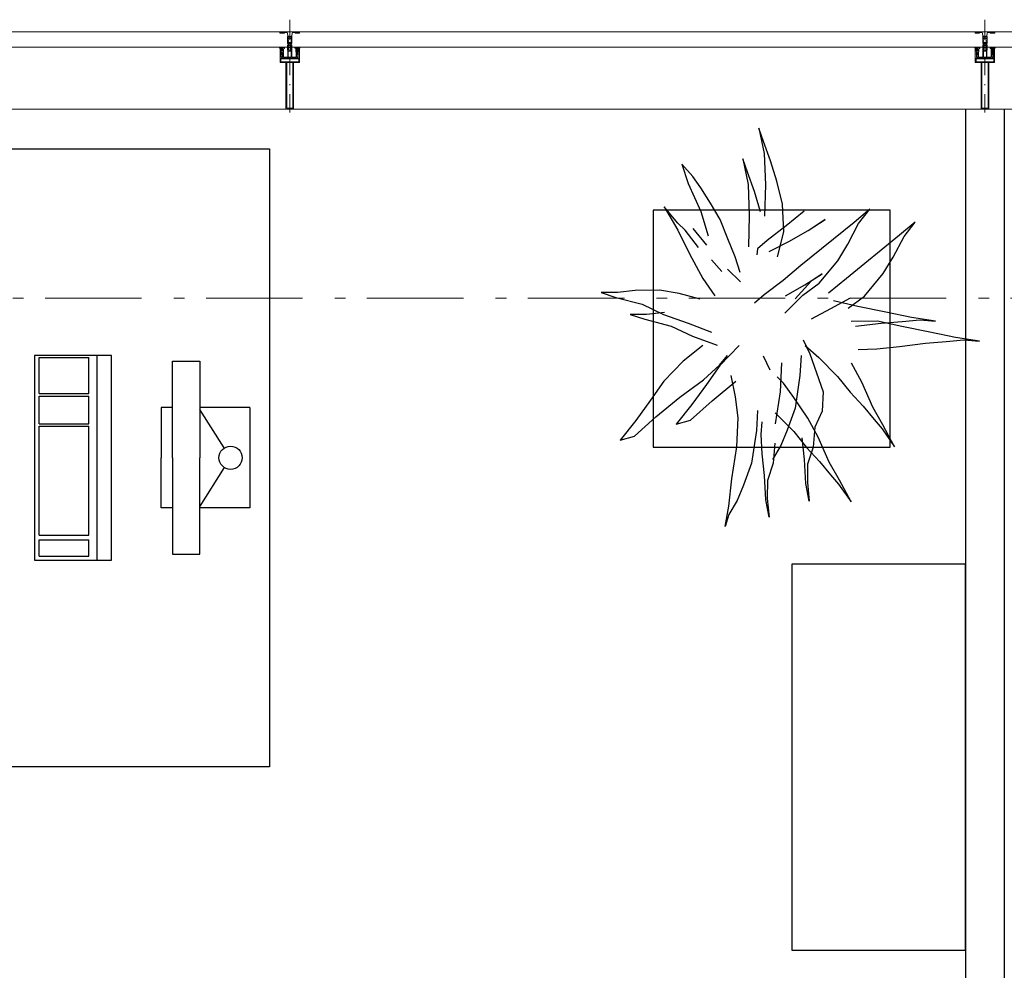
# Model space of a CAD drawing. Header units: millimetres. Extents: x -46954 to 169732, y -26853 to 94136.
# Tile 71 of 174: x -27407 to -24858, y 80731 to 83193. Entities that reach past the tile are written whole.
import ezdxf

# ---------------------------------------------------------------- set-up
doc = ezdxf.new("R2010")
doc.units = ezdxf.units.MM
doc.header["$LTSCALE"] = 400
for name, pattern in [('HIDDEN', [0.375, 0.25, -0.125]), ('STYLE_06', [1.041641, 0.625, -0.208282, 0.069427, -0.138931]), ('STYLE_15', [0.240945, 0.11811, -0.059055, 0.004724, -0.059055]), ('STYLE_16', [0.177165, 0.11811, -0.059055])]:
    doc.linetypes.add(name, pattern=pattern)
for name, color, linetype in [('-ve', 2, 'HIDDEN'), ('inr', 4, 'Continuous'), ('plant', 114, 'Continuous'), ('plat', 5, 'Continuous'), ('symbol', 1, 'Continuous'), ('timmerwerk-ge', 150, 'Continuous')]:
    doc.layers.add(name, color=color, linetype=linetype)
doc.layers.add('Buitenkozijnen', color=140, linetype='Continuous', lineweight=15)
doc.layers.add('None', color=7, linetype='Continuous', lineweight=9)

# ---------------------------------------------------------------- blocks, each defined once
blk = doc.blocks.new('*U382')
at = {"layer": 'None', "color": 8, "lineweight": 5, "flags": 128}
for points in [[(-5, -154.3), (-5, -154.3, 0.414214), (-5.5, -154.8), (-5.5, -172.5), (-5.5, -172.5, 0.414214), (-5, -173), (-4, -173), (-4, -173, 0.414214), (-3.5, -172.5), (-3.5, -172.5, 0.414214), (-4, -172), (-4.5, -172), (-4.5, -168.8), (-4.5, -168.8, -0.414214), (-4, -168.3), (-2.7, -168.3), (-2.7, -168.3, 0.221695), (-1.9, -167.9), (-0.8, -166.5), (-0.8, -166.5, -0.466308), (0.8, -166.5), (2, -167.9), (2, -167.9, 0.221695), (2.7, -168.3), (4, -168.3), (4, -168.3, -0.414214), (4.5, -168.8), (4.5, -172), (4, -172), (4, -172, 0.414214), (3.5, -172.5), (3.5, -172.5, 0.414214), (4, -173), (5, -173), (5, -173, 0.414214), (5.5, -172.5), (5.5, -154.8), (5.5, -154.8, 0.414214), (5, -154.3), (4.7, -154.3), (4.7, -155), (4.7, -155, -0.414214), (4.4, -155.3), (4.1, -155.3), (4.1, -155.3, -0.414214), (3.3, -154.5), (3.3, -150.6), (3.3, -150.6, -0.414214), (4.1, -149.8), (4.4, -149.8), (4.4, -149.8, -0.414214), (4.7, -150.1), (4.7, -150.8), (5, -150.8), (5, -150.8, 0.414214), (5.5, -150.3), (5.5, -137.6), (5.5, -137.6, 0.351868), (5.3, -137.3), (5.3, -137.3, 0.351868), (4.9, -137.5), (4.1, -139.2), (4.1, -139.2, 0.314902), (4.2, -139.4), (4.5, -139.7), (4.5, -139.7, -0.198912), (4.5, -139.9), (4.5, -140.1), (4.5, -140.1, -0.198912), (4.5, -140.3), (4.2, -140.6), (4.2, -140.6, 0.414214), (4.2, -140.8), (4.5, -141.1), (4.5, -141.1, -0.198912), (4.5, -141.3), (4.5, -141.5), (4.5, -141.5, -0.198912), (4.5, -141.7), (4.2, -142), (4.2, -142, 0.414214), (4.2, -142.2), (4.5, -142.5), (4.5, -142.5, -0.198912), (4.5, -142.7), (4.5, -143.2), (4.5, -143.2, -0.087489), (4.5, -143.3), (4.2, -144.1), (4.2, -148.5), (4.2, -148.5, -0.414214), (3.9, -148.8), (-3.9, -148.8), (-3.9, -148.8, -0.414214), (-4.2, -148.5), (-4.2, -144.1), (-4.5, -143.3), (-4.5, -143.3, -0.087489), (-4.5, -143.2), (-4.5, -142.7), (-4.5, -142.7, -0.198912), (-4.4, -142.5), (-4.1, -142.2), (-4.1, -142.2, 0.414214), (-4.1, -142), (-4.4, -141.7), (-4.4, -141.7, -0.198912), (-4.5, -141.5), (-4.5, -141.3), (-4.5, -141.3, -0.198912), (-4.4, -141.1), (-4.1, -140.8), (-4.1, -140.8, 0.414214), (-4.1, -140.6), (-4.4, -140.3), (-4.4, -140.3, -0.198912), (-4.5, -140.1), (-4.5, -139.9), (-4.5, -139.9, -0.198912), (-4.4, -139.7), (-4.1, -139.4), (-4.1, -139.4, 0.314902), (-4.1, -139.2), (-4.9, -137.5), (-4.9, -137.5, 0.351868), (-5.3, -137.3), (-5.3, -137.3, 0.351868), (-5.5, -137.6), (-5.5, -150.3), (-5.5, -150.3, 0.414214), (-5, -150.8), (-4.7, -150.8), (-4.7, -150.1), (-4.7, -150.1, -0.414214), (-4.4, -149.8), (-4.1, -149.8), (-4.1, -149.8, -0.414214), (-3.3, -150.6), (-3.3, -154.5), (-3.3, -154.5, -0.414214), (-4.1, -155.3), (-4.4, -155.3), (-4.4, -155.3, -0.414214), (-4.7, -155), (-4.7, -154.3)], [(-1.8, -149.8, 0.414214), (-2.3, -150.3), (-2.3, -155.1), (-2.3, -155.1, 0.414214), (-2.1, -155.3), (2.1, -155.3), (2.1, -155.3, 0.414214), (2.3, -155.1), (2.3, -150.3), (2.3, -150.3, 0.414214), (1.8, -149.8), (-1.8, -149.8)], [(-4.5, -161.7, -0.414214), (-4, -161.2), (-2.7, -161.2), (-2.7, -161.2, 0.414214), (-2.5, -161), (-2.5, -160.4), (-2.5, -160.4, 0.414214), (-2.7, -160.2), (-4, -160.2), (-4, -160.2, -0.414214), (-4.5, -159.7), (-4.5, -156.8), (-4.5, -156.8, -0.414214), (-4, -156.3), (4, -156.3), (4, -156.3, -0.414214), (4.5, -156.8), (4.5, -159.7), (4.5, -159.7, -0.414214), (4, -160.2), (2.7, -160.2), (2.7, -160.2, 0.414214), (2.5, -160.4), (2.5, -161), (2.5, -161, 0.414214), (2.7, -161.2), (4, -161.2), (4, -161.2, -0.414214), (4.5, -161.7), (4.5, -166.8), (4.5, -166.8, -0.414214), (4, -167.3), (3, -167.3), (3, -167.3, -0.221695), (2.6, -167.1), (1.5, -165.9), (1.5, -165.9, 0.466308), (-1.5, -165.9), (-2.6, -167.1), (-2.6, -167.1, -0.221695), (-2.9, -167.3), (-4, -167.3), (-4, -167.3, -0.414214), (-4.5, -166.8), (-4.5, -161.7)]]:
    blk.add_lwpolyline(points, format="xyb", close=True, dxfattribs=at)
blk = doc.blocks.new('*U383')
at = {"layer": 'None', "color": 8, "lineweight": 5, "flags": 128}
for points in [[(-6, -180.7), (-6, -180.7, -0.388879), (-8.7, -183.2), (-8.7, -183.2), (-20.4, -183.2), (-21.6, -183.9), (-22.9, -183.9), (-22.9, -182.7), (-23.8, -182.7), (-23.8, -184.8), (23.8, -184.8), (23.8, -182.7), (22.9, -182.7), (22.9, -183.9), (21.7, -183.9), (20.4, -183.2), (8.7, -183.2), (8.7, -183.2, -0.388879), (6, -180.7), (6, -180.7), (5.3, -173.2), (2.5, -173.2), (2.5, -171.2), (-2.5, -171.2), (-2.5, -173.2), (-5.3, -173.2), (-6, -180.7)], [(-13.5, -182.8), (-13.5, -181.9), (-14.5, -181.1), (-14.5, -181.1, 0.36397), (-14.9, -181.1), (-14.9, -181.1), (-15.4, -181.5), (-15.4, -181.5, -0.36397), (-15.8, -181.5), (-15.8, -181.5), (-16.3, -181.1), (-16.3, -181.1, 0.36397), (-16.7, -181.1), (-16.7, -181.1), (-17.2, -181.5), (-17.2, -181.5, -0.36397), (-17.6, -181.5), (-17.6, -181.5), (-18.1, -181.1), (-18.1, -181.1, 0.36397), (-18.5, -181.1), (-18.5, -181.1), (-19, -181.5), (-19, -181.5, -0.36397), (-19.4, -181.5), (-19.4, -181.5), (-19.9, -181.1), (-19.9, -181.1, 0.36397), (-20.3, -181.1), (-20.3, -181.1), (-20.8, -181.5), (-20.8, -181.5, -0.36397), (-21.2, -181.5), (-21.2, -181.5), (-21.7, -181.1), (-21.7, -181.1, 0.36397), (-22.1, -181.1), (-22.1, -181.1), (-22.4, -181.3), (-23.2, -181.3), (-23.5, -181.1), (-23.5, -181.1, 0.36397), (-23.9, -181.1), (-23.9, -181.1), (-24.2, -181.3), (-24.5, -181.3), (-24.5, -181.3, -0.267949), (-24.8, -181.2), (-24.8, -181.2), (-24.9, -180.9), (-24.9, -180.9, 0.339454), (-25.3, -180.7), (-25.3, -180.7, 0.339454), (-25.5, -181), (-25.5, -181), (-25.5, -184.4), (-25.5, -184.4, 0.414214), (-25.2, -184.7), (-25.2, -184.7), (-24.3, -184.7), (-24.3, -184.7, 0.414214), (-24, -184.4), (-24, -184.4), (-24, -182.7), (-24, -182.7, 0.236068), (-24.1, -182.5), (-24.1, -182.5), (-24.1, -182.5, -0.548276), (-24, -182.2), (-24, -182.2, -0.548276), (-23.8, -182.4), (-23.8, -182.4), (-23.8, -182.4, 0.250388), (-23.6, -182.3), (-23.6, -182.3), (-22.8, -182.3), (-22.8, -182.3, -0.414214), (-22.5, -182.6), (-22.5, -182.6), (-22.5, -183.3), (-22.5, -183.3, 0.414214), (-22.2, -183.6), (-22.2, -183.6), (-22, -183.6), (-22, -183.6, 0.131652), (-21.8, -183.5), (-21.8, -183.5), (-20.5, -182.8), (-13.5, -182.8)], [(13.5, -182.8), (13.5, -181.9), (14.5, -181.1), (14.5, -181.1, -0.36397), (14.9, -181.1), (14.9, -181.1), (15.4, -181.5), (15.4, -181.5, 0.36397), (15.8, -181.5), (15.8, -181.5), (16.3, -181.1), (16.3, -181.1, -0.36397), (16.7, -181.1), (16.7, -181.1), (17.2, -181.5), (17.2, -181.5, 0.36397), (17.6, -181.5), (17.6, -181.5), (18.1, -181.1), (18.1, -181.1, -0.36397), (18.5, -181.1), (18.5, -181.1), (19, -181.5), (19, -181.5, 0.36397), (19.4, -181.5), (19.4, -181.5), (19.9, -181.1), (19.9, -181.1, -0.36397), (20.3, -181.1), (20.3, -181.1), (20.8, -181.5), (20.8, -181.5, 0.36397), (21.2, -181.5), (21.2, -181.5), (21.7, -181.1), (21.7, -181.1, -0.36397), (22.1, -181.1), (22.1, -181.1), (22.4, -181.3), (23.2, -181.3), (23.5, -181.1), (23.5, -181.1, -0.36397), (23.9, -181.1), (23.9, -181.1), (24.2, -181.3), (24.5, -181.3), (24.5, -181.3, 0.267949), (24.8, -181.2), (24.8, -181.2), (25, -180.9), (25, -180.9, -0.339454), (25.3, -180.7), (25.3, -180.7, -0.339454), (25.5, -181), (25.5, -181), (25.5, -184.4), (25.5, -184.4, -0.414214), (25.2, -184.7), (25.2, -184.7), (24.3, -184.7), (24.3, -184.7, -0.414214), (24, -184.4), (24, -184.4), (24, -182.7), (24, -182.7, -0.236068), (24.1, -182.5), (24.1, -182.5), (24.1, -182.5, 0.548276), (24.1, -182.2), (24.1, -182.2, 0.548276), (23.9, -182.4), (23.9, -182.4), (23.9, -182.4, -0.250388), (23.6, -182.3), (23.6, -182.3), (22.8, -182.3), (22.8, -182.3, 0.414214), (22.5, -182.6), (22.5, -182.6), (22.5, -183.3), (22.5, -183.3, -0.414214), (22.2, -183.6), (22.2, -183.6), (22, -183.6), (22, -183.6, -0.131652), (21.8, -183.5), (21.8, -183.5), (20.5, -182.8), (13.5, -182.8)]]:
    blk.add_lwpolyline(points, format="xyb", close=True, dxfattribs=at)
blk = doc.blocks.new('verticale stijl 150x50 UV')
at = {"layer": 'None', "color": 8, "linetype": 'STYLE_15', "lineweight": 5}
blk.add_line((0, -216), (0, 35), dxfattribs=at)
at = {"layer": 'None', "color": 8, "lineweight": 5}
for p, q in [((-21.6, -126.9), (-21.6, -126.9)), ((-20.7, -126.5), (-20.7, -126.5)), ((-19.9, -126.1), (-19.9, -126.1)), ((-19.1, -126.5), (-19.1, -126.5)), ((-19.1, -127.3), (-19.1, -127.3)), ((-25.6, -142.7), (-25.6, -142.7)), ((-25.6, -144.4), (-25.6, -144.4)), ((-24.8, -133.4), (-24.8, -133.4)), ((-24.8, -134.2), (-24.8, -134.2)), ((-24.8, -135), (-24.8, -135)), ((-24.8, -135.8), (-24.8, -135.8)), ((-24.8, -136.6), (-24.8, -136.6)), ((-24.8, -137.4), (-24.8, -137.4)), ((-24.8, -138.3), (-24.8, -138.3)), ((-24.8, -139.1), (-24.8, -139.1)), ((-24.8, -139.9), (-24.8, -139.9)), ((-24.8, -140.7), (-24.8, -140.7)), ((-24.8, -141.5), (-24.8, -141.5)), ((-24.8, -142.3), (-24.8, -142.3)), ((-24.8, -143.1), (-24.8, -143.1)), ((-24.8, -144.8), (-24.8, -144.8)), ((-24, -133), (-24, -133)), ((-24, -133.8), (-24, -133.8)), ((-24, -134.6), (-24, -134.6)), ((-24, -135.4), (-24, -135.4)), ((-24, -136.2), (-24, -136.2)), ((-24, -137), (-24, -137)), ((-24, -137.9), (-24, -137.9)), ((-24, -138.7), (-24, -138.7)), ((-24, -139.5), (-24, -139.5)), ((-24, -140.3), (-24, -140.3)), ((-24, -141.1), (-24, -141.1)), ((-24, -141.9), (-24, -141.9)), ((-24, -142.7), (-24, -142.7)), ((-24, -144.4), (-24, -144.4)), ((-23.2, -133.4), (-23.2, -133.4)), ((-23.2, -134.2), (-23.2, -134.2)), ((-23.2, -135), (-23.2, -135)), ((-23.2, -135.8), (-23.2, -135.8)), ((-23.2, -136.6), (-23.2, -136.6)), ((-23.2, -137.4), (-23.2, -137.4)), ((-23.2, -138.3), (-23.2, -138.3)), ((-23.2, -139.1), (-23.2, -139.1)), ((-23.2, -139.9), (-23.2, -139.9)), ((-23.2, -140.7), (-23.2, -140.7)), ((-23.2, -141.5), (-23.2, -141.5)), ((-23.2, -144.8), (-23.2, -144.8)), ((-22.4, -133), (-22.4, -133)), ((-22.4, -133.8), (-22.4, -133.8)), ((-22.4, -134.6), (-22.4, -134.6)), ((-22.4, -140.3), (-22.4, -140.3)), ((-22.4, -141.1), (-22.4, -141.1)), ((-22.4, -144.4), (-22.4, -144.4)), ((-21.6, -127.7), (-21.6, -127.7)), ((-21.6, -128.5), (-21.6, -128.5)), ((-21.6, -129.3), (-21.6, -129.3)), ((-21.6, -130.1), (-21.6, -130.1)), ((-21.6, -130.9), (-21.6, -130.9)), ((-21.6, -131.8), (-21.6, -131.8)), ((-21.6, -132.6), (-21.6, -132.6)), ((-21.6, -133.4), (-21.6, -133.4)), ((-21.6, -134.2), (-21.6, -134.2)), ((-21.6, -135), (-21.6, -135)), ((-21.6, -139.9), (-21.6, -139.9)), ((-21.6, -140.7), (-21.6, -140.7)), ((-21.6, -141.5), (-21.6, -141.5)), ((-21.6, -144.8), (-21.6, -144.8)), ((-20.7, -128.9), (-20.7, -128.9)), ((-20.7, -129.7), (-20.7, -129.7)), ((-20.7, -130.5), (-20.7, -130.5)), ((-20.7, -131.4), (-20.7, -131.4)), ((-20.7, -132.2), (-20.7, -132.2)), ((-20.7, -133), (-20.7, -133)), ((-20.7, -133.8), (-20.7, -133.8)), ((-20.7, -134.6), (-20.7, -134.6)), ((-20.7, -135.4), (-20.7, -135.4)), ((-20.7, -136.2), (-20.7, -136.2)), ((-20.7, -137), (-20.7, -137)), ((-20.7, -137.9), (-20.7, -137.9)), ((-20.7, -138.7), (-20.7, -138.7)), ((-20.7, -139.5), (-20.7, -139.5)), ((-20.7, -140.3), (-20.7, -140.3)), ((-20.7, -141.1), (-20.7, -141.1)), ((-20.7, -144.4), (-20.7, -144.4)), ((-19.9, -130.1), (-19.9, -130.1)), ((-19.9, -130.9), (-19.9, -130.9)), ((-19.9, -131.8), (-19.9, -131.8)), ((-19.9, -132.6), (-19.9, -132.6)), ((-19.9, -133.4), (-19.9, -133.4)), ((-19.9, -134.2), (-19.9, -134.2)), ((-19.9, -135), (-19.9, -135)), ((-19.9, -135.8), (-19.9, -135.8)), ((-19.9, -136.6), (-19.9, -136.6)), ((-19.9, -137.4), (-19.9, -137.4)), ((-19.9, -138.3), (-19.9, -138.3)), ((-19.9, -139.1), (-19.9, -139.1)), ((-19.9, -139.9), (-19.9, -139.9)), ((-19.9, -140.7), (-19.9, -140.7)), ((-19.9, -141.5), (-19.9, -141.5)), ((-19.9, -142.3), (-19.9, -142.3)), ((-19.9, -143.1), (-19.9, -143.1)), ((-19.9, -143.9), (-19.9, -143.9)), ((-19.1, -128.9), (-19.1, -128.9)), ((-19.1, -129.7), (-19.1, -129.7)), ((-19.1, -130.5), (-19.1, -130.5)), ((-19.1, -131.4), (-19.1, -131.4)), ((-19.1, -132.2), (-19.1, -132.2)), ((-19.1, -133), (-19.1, -133)), ((-19.1, -133.8), (-19.1, -133.8)), ((-19.1, -134.6), (-19.1, -134.6)), ((-19.1, -140.3), (-19.1, -140.3)), ((-19.1, -141.1), (-19.1, -141.1)), ((-19.1, -141.9), (-19.1, -141.9)), ((-18.3, -127.7), (-18.3, -127.7)), ((-18.3, -128.5), (-18.3, -128.5)), ((-18.3, -129.3), (-18.3, -129.3)), ((-18.3, -133.4), (-18.3, -133.4)), ((-18.3, -134.2), (-18.3, -134.2)), ((-18.3, -135), (-18.3, -135)), ((-18.3, -139.9), (-18.3, -139.9)), ((-18.3, -140.7), (-18.3, -140.7)), ((-18.3, -141.5), (-18.3, -141.5)), ((-18.3, -142.3), (-18.3, -142.3)), ((-17.5, -133), (-17.5, -133)), ((-17.5, -133.8), (-17.5, -133.8)), ((-17.5, -134.6), (-17.5, -134.6)), ((-17.5, -135.4), (-17.5, -135.4)), ((-17.5, -136.2), (-17.5, -136.2)), ((-17.5, -137), (-17.5, -137)), ((-17.5, -137.9), (-17.5, -137.9)), ((-17.5, -138.7), (-17.5, -138.7)), ((-17.5, -139.5), (-17.5, -139.5)), ((-17.5, -140.3), (-17.5, -140.3)), ((-17.5, -141.1), (-17.5, -141.1)), ((-17.5, -141.9), (-17.5, -141.9)), ((-17.5, -142.7), (-17.5, -142.7)), ((-16.7, -133.4), (-16.7, -133.4)), ((-16.7, -134.2), (-16.7, -134.2)), ((-16.7, -135), (-16.7, -135)), ((-16.7, -135.8), (-16.7, -135.8)), ((-16.7, -136.6), (-16.7, -136.6)), ((-16.7, -137.4), (-16.7, -137.4)), ((-16.7, -138.3), (-16.7, -138.3)), ((-16.7, -139.1), (-16.7, -139.1)), ((-16.7, -139.9), (-16.7, -139.9)), ((-16.7, -140.7), (-16.7, -140.7)), ((-16.7, -141.5), (-16.7, -141.5)), ((-16.7, -142.3), (-16.7, -142.3)), ((-16.7, -143.1), (-16.7, -143.1)), ((-15.9, -141.1), (-15.9, -141.1)), ((-15.9, -141.9), (-15.9, -141.9)), ((-15.9, -142.7), (-15.9, -142.7)), ((-15.9, -144.4), (-15.9, -144.4)), ((-15.1, -142.3), (-15.1, -142.3)), ((-15.1, -143.1), (-15.1, -143.1)), ((-15.1, -143.9), (-15.1, -143.9)), ((-15.1, -144.8), (-15.1, -144.8)), ((-14.2, -141.9), (-14.2, -141.9)), ((-14.2, -142.7), (-14.2, -142.7)), ((-14.2, -143.5), (-14.2, -143.5)), ((-14.2, -144.4), (-14.2, -144.4)), ((-13.4, -143.1), (-13.4, -143.1)), ((-13.4, -143.9), (-13.4, -143.9))]:
    blk.add_line(p, q, dxfattribs=at)
at = {"layer": 'None', "color": 8, "linetype": 'STYLE_16', "lineweight": 5}
for p, q in [((-2.2, -155.1), (0, -154.5)), ((-2.2, -156.7), (-2.2, -155.1)), ((-1.5, -156.9), (-1.5, -155)), ((-1, -157), (-1, -155.1)), ((2.3, -155.1), (0, -154.5)), ((1, -157), (1, -155.1)), ((1.5, -156.9), (1.5, -155)), ((2.3, -156.7), (2.3, -155.1))]:
    blk.add_line(p, q, dxfattribs=at)
at = {"layer": 'None', "color": 8, "linetype": 'Continuous', "lineweight": 5, "flags": 128}
for points in [[(-10, 15.4), (10, 15.4), (10, -104.8), (25, -104.8), (25, -116.8), (-25, -116.8), (-25, -104.8), (-10, -104.8)], [(-8, 13.4), (-8, -104.8), (8, -104.8), (8, 13.4)], [(8, -106.8), (-8, -106.8), (-23, -106.8), (-23, -114.8), (23, -114.8), (23, -106.8)]]:
    blk.add_lwpolyline(points, close=True, dxfattribs=at)
at = {"layer": 'None', "color": 8, "lineweight": 5, "flags": 128}
for points in [[(-14.8, -144.8), (-14.8, -144.8, 0.390793), (-13.2, -143.5), (-13.2, -143.5, 0.390793), (-14.4, -141.8), (-14.4, -141.8, -0.352623), (-16, -139.9), (-16, -133.1), (-16, -133.1, 0.414214), (-16.3, -132.8), (-17.6, -132.8), (-18.1, -133), (-18.1, -133, -0.520293), (-18.3, -132.8), (-18.3, -130.1), (-18.2, -130), (-18.2, -128), (-18.2, -128, -0.577863), (-18.1, -127.7), (-18, -127.7), (-18, -127.7, 0.366605), (-17.7, -127.5), (-17.7, -127.5, 0.366605), (-17.9, -127.1), (-17.9, -127.1, -0.130834), (-19.2, -126.1), (-19.2, -126.1, 0.439074), (-20.7, -126.1), (-20.7, -126.1, -0.133252), (-22, -127.1), (-22, -127.1, 0.366605), (-22.2, -127.5), (-22.2, -127.5, 0.366605), (-21.9, -127.7), (-21.8, -127.7), (-21.8, -127.7, -0.577455), (-21.8, -128), (-21.8, -130), (-21.6, -130.1), (-21.6, -132.8), (-21.6, -132.8, -0.52048), (-21.9, -133), (-22.4, -132.8), (-24.7, -132.8), (-24.7, -132.8, 0.414214), (-25, -133.1), (-25, -140.9), (-25, -140.9, -0.255976), (-25.9, -142.6), (-25.9, -142.6, 0.749676), (-25.3, -144.8), (-21.2, -144.8), (-21.2, -144.8, 0.414214), (-19.2, -142.8), (-19.2, -142.8, -0.402808), (-18.7, -142.3), (-18.7, -142.3, -0.402808), (-18.2, -142.8), (-18.2, -142.8, 0.233259), (-18, -143.1), (-14.6, -143.6), (-14.6, -143.6, -0.419014), (-14.5, -143.7), (-14.5, -143.7, -0.419014), (-14.6, -143.8), (-16, -143.8), (-16, -143.8, 0.414214), (-16.5, -144.3), (-16.5, -144.3, 0.414214), (-16, -144.8)], [(25, -132.6), (25, -116.8), (23.1, -116.8), (-23.1, -116.8), (-25, -116.8), (-25, -132.6), (-22.1, -132.6), (-22.1, -128), (-22.6, -128), (-22.6, -126.6), (-22.1, -126.6), (-22.1, -124.7), (-21.9, -124.5), (-21.9, -120.3), (-21.9, -120.3, -0.414214), (-20.2, -118.6), (-20.1, -118.6), (-20.1, -118.6, -0.414214), (-18.4, -120.3), (-18.4, -124.5), (-18.2, -124.7), (-18.2, -126.6), (-17.7, -126.6), (-17.7, -128), (-18.2, -128), (-18.2, -132.6), (-16.3, -132.6), (-16.3, -119.8), (-16.3, -119.8, -0.414214), (-15.1, -118.6), (-15.1, -118.6), (-6.5, -118.6), (-6.5, -118.6, -0.414214), (-5.3, -119.8), (-5.3, -136.8), (-3.9, -136.8), (-3.9, -139.6), (-4.3, -140), (-3.9, -140.4), (-3.9, -141), (-4.3, -141.4), (-3.9, -141.8), (-3.9, -142.4), (-4.3, -142.8), (-3.9, -143.8), (-3.9, -148.6), (-2.2, -148.6), (-2.2, -137.8), (-2.2, -137.8, -0.414214), (0, -135.6), (0, -135.6), (0, -135.6, -0.414214), (2.2, -137.8), (2.2, -148.6), (3.9, -148.6), (3.9, -143.8), (4.3, -142.8), (3.9, -142.4), (3.9, -141.8), (4.3, -141.4), (3.9, -141), (3.9, -140.4), (4.3, -140), (3.9, -139.6), (3.9, -136.8), (5.4, -136.8), (5.4, -119.8), (5.4, -119.8, -0.414214), (6.6, -118.6), (6.6, -118.6), (15.1, -118.6), (15.1, -118.6, -0.414214), (16.3, -119.8), (16.3, -132.6), (18.2, -132.6), (18.2, -128), (17.7, -128), (17.7, -126.6), (18.2, -126.6), (18.2, -124.7), (18.5, -124.5), (18.5, -120.3), (18.5, -120.3, -0.414214), (20.2, -118.6), (20.2, -118.6), (20.2, -118.6, -0.414214), (21.9, -120.3), (21.9, -124.5), (22.1, -124.7), (22.1, -126.6), (22.6, -126.6), (22.6, -128), (22.1, -128), (22.1, -132.6)], [(-21, -127.8, -0.29188), (-20.8, -127.3), (-20.3, -126.9), (-20.3, -126.9, -0.344328), (-19.7, -126.9), (-19.2, -127.3), (-19.2, -127.3, -0.29188), (-19, -127.8), (-19.4, -129.5), (-19.4, -129.5, -0.348796), (-20, -130), (-20, -130, -0.348796), (-20.6, -129.5), (-21, -127.8)], [(14.8, -144.8), (14.8, -144.8, -0.390793), (13.3, -143.5), (13.3, -143.5, -0.390793), (14.4, -141.8), (14.4, -141.8, 0.352623), (16, -139.9), (16, -133.1), (16, -133.1, -0.414214), (16.3, -132.8), (17.6, -132.8), (18.1, -133), (18.1, -133, 0.520293), (18.4, -132.8), (18.4, -130.1), (18.2, -130), (18.2, -128), (18.2, -128, 0.577863), (18.2, -127.7), (18.1, -127.7), (18.1, -127.7, -0.366605), (17.8, -127.5), (17.8, -127.5, -0.366605), (18, -127.1), (18, -127.1, 0.130834), (19.3, -126.1), (19.3, -126.1, -0.439074), (20.7, -126.1), (20.7, -126.1, 0.133252), (22.1, -127.1), (22.1, -127.1, -0.366605), (22.3, -127.5), (22.3, -127.5, -0.366605), (22, -127.7), (21.9, -127.7), (21.9, -127.7, 0.577455), (21.8, -128), (21.8, -130), (21.7, -130.1), (21.7, -132.8), (21.7, -132.8, 0.52048), (21.9, -133), (22.4, -132.8), (24.7, -132.8), (24.7, -132.8, -0.414214), (25, -133.1), (25, -140.9), (25, -140.9, 0.255976), (25.9, -142.6), (25.9, -142.6, -0.749676), (25.3, -144.8), (21.2, -144.8), (21.2, -144.8, -0.414214), (19.2, -142.8), (19.2, -142.8, 0.402808), (18.7, -142.3), (18.7, -142.3, 0.402808), (18.2, -142.8), (18.2, -142.8, -0.233259), (18, -143.1), (14.6, -143.6), (14.6, -143.6, 0.419014), (14.5, -143.7), (14.5, -143.7, 0.419014), (14.6, -143.8), (16, -143.8), (16, -143.8, -0.414214), (16.5, -144.3), (16.5, -144.3, -0.414214), (16, -144.8)], [(21, -127.8, 0.29188), (20.8, -127.3), (20.3, -126.9), (20.3, -126.9, 0.344328), (19.7, -126.9), (19.2, -127.3), (19.2, -127.3, 0.29188), (19, -127.8), (19.4, -129.5), (19.4, -129.5, 0.348796), (20, -130), (20, -130, 0.348796), (20.6, -129.5), (21, -127.8)], [(-23.2, -141.6), (-23.2, -141.6, 0.418874), (-23.7, -142.1), (-23.7, -142.1, -0.396568), (-25.3, -143.4), (-25.3, -143.4, 0.437017), (-25.7, -143.7), (-25.7, -143.7, 0.437017), (-25.4, -144), (-21.9, -144), (-21.9, -144, 0.263556), (-20.2, -143), (-20.2, -143, 0.552342), (-20.8, -141.8)], [(-23, -135.9), (-23, -135.9, -0.414214), (-22.1, -135), (-22.1, -135, -0.414214), (-21.3, -135.9), (-21.3, -138.8), (-21.3, -138.8, -0.414214), (-22.1, -139.6), (-22.1, -139.6, -0.414214), (-23, -138.8)], [(-18.8, -139.6, -0.414214), (-19.7, -138.8), (-19.7, -135.9), (-19.7, -135.9, -0.414214), (-18.8, -135), (-18.8, -135, -0.414214), (-18, -135.9), (-18, -138.8), (-18, -138.8, -0.414214), (-18.8, -139.6)], [(18.9, -139.6, 0.414214), (19.7, -138.8), (19.7, -135.9), (19.7, -135.9, 0.414214), (18.9, -135), (18.9, -135, 0.414214), (18, -135.9), (18, -138.8), (18, -138.8, 0.414214), (18.9, -139.6)], [(23.2, -141.6), (23.2, -141.6, -0.418874), (23.7, -142.1), (23.7, -142.1, 0.396568), (25.3, -143.4), (25.3, -143.4, -0.437017), (25.7, -143.7), (25.7, -143.7, -0.437017), (25.4, -144), (21.9, -144), (21.9, -144, -0.263556), (20.2, -143), (20.2, -143, -0.552342), (20.8, -141.8)], [(23, -135.9), (23, -135.9, 0.414214), (22.2, -135), (22.2, -135, 0.414214), (21.3, -135.9), (21.3, -138.8), (21.3, -138.8, 0.414214), (22.2, -139.6), (22.2, -139.6, 0.414214), (23, -138.8)], [(0, -157.1), (0, -157.1, -0.163834), (-4.3, -155.6), (-4.3, -155.6), (-4.3, -155.6, -0.234469), (-4.7, -154.8), (-4.7, -154.8), (-4.7, -153.6), (4.8, -153.6), (4.8, -154.8), (4.8, -154.8, -0.234469), (4.4, -155.6), (4.4, -155.6), (4.4, -155.6, -0.163834), (0, -157.1), (0, -157.1)]]:
    blk.add_lwpolyline(points, format="xyb", close=True, dxfattribs=at)
blk.add_lwpolyline([(4, -118.6), (4, -134.3), (-4, -134.3), (-4, -118.6)], close=True, dxfattribs=at)
at = {"layer": 'None', "color": 8, "linetype": 'STYLE_16', "lineweight": 5}
for centre, radius, start, end in [((-1.6, -158.4), 3.38, 79.3357, 100.6643), ((0, -163.2), 8.16, 82.9585, 97.0415), ((0, -160.4), 3.5, 73.4149, 106.5851), ((1.6, -158.4), 3.38, 79.3357, 100.6643)]:
    blk.add_arc(centre, radius, start, end, dxfattribs=at)
at = {"layer": 'None', "color": 7}
for name in ['*U382', '*U383']:
    blk.add_blockref(name, (0, 0), dxfattribs=at)
blk = doc.blocks.new('Vliesgevelelement 4 150x50 1_200')
at = {"layer": 'Buitenkozijnen', "color": 7, "xscale": -1, "rotation": 270.0000000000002}
blk.add_blockref('verticale stijl 150x50 UV', (-5.2, 0), dxfattribs=at)
blk = doc.blocks.new('*U1307')
at = {"layer": 'Buitenkozijnen', "color": 140, "linetype": 'Continuous', "lineweight": 15}
for points in [[(51601.1, -5040), (51601.1, 28036)], [(51601.1, -5040), (51601.1, 28036), (51641.1, 28036), (51641.1, -5040)], [(51601.1, -5040), (51601.1, 28036), (51641.1, 28036), (51641.1, -5040)], [(51641.1, -5040), (51641.1, 28036)]]:
    blk.add_lwpolyline(points, close=True, dxfattribs=at)
blk = doc.blocks.new('SYMB-CMP4_B2')
for p, q in [((-130, 558.1), (130, 558.1)), ((-130, 558.1), (-130, 428.1)), ((130, 558.1), (130, 428.1)), ((-25.3, 491.9), (-125, 428.1)), ((25.3, 491.9), (125, 428.1)), ((-250, 358.1), (-250, 428.1)), ((-250, 428.1), (0, 428.1)), ((250, 428.1), (0, 428.1)), ((250, 358.1), (250, 428.1)), ((0, 358.1), (-250, 358.1)), ((-130, 358.1), (-130, 328.1)), ((0, 358.1), (250, 358.1)), ((130, 358.1), (130, 328.1)), ((-130, 328.1), (0, 328.1)), ((130, 328.1), (0, 328.1)), ((265, 200), (-265, 200)), ((-265, 200), (-265, 0)), ((265, 0), (265, 200)), ((265, 162.9), (-265, 162.9)), ((-166.8, 141.5), (-259.7, 141.5)), ((-259.7, 12.9), (-259.7, 141.5)), ((-166.8, 12.9), (-166.8, 141.5)), ((-88, 141.5), (-159.1, 141.5)), ((-159.1, 12.9), (-159.1, 141.5)), ((-88, 12.9), (-88, 141.5)), ((200.4, 141.5), (-81.5, 141.5)), ((-81.5, 12.9), (-81.5, 141.5)), ((200.4, 12.9), (200.4, 141.5)), ((254.7, 141.5), (212.3, 141.5)), ((212.3, 12.9), (212.3, 141.5)), ((254.7, 12.9), (254.7, 141.5)), ((-265, 0), (265, 0)), ((-166.8, 12.9), (-259.7, 12.9)), ((-88, 12.9), (-159.1, 12.9)), ((200.4, 12.9), (-81.5, 12.9)), ((254.7, 12.9), (212.3, 12.9))]:
    blk.add_line(p, q)
blk.add_circle((0, 508.1), 30)
blk = doc.blocks.new('boom nieuw 01')
at = {"layer": 'plant', "extrusion": (0, -4.44089e-16, -1)}
for p, q in [((-224.7, 788.7), (-238, 749.2)), ((-224.7, 788.7), (-238, 749.2)), ((-224.7, 744.5), (-224.7, 788.7)), ((-224.7, 744.5), (-224.7, 788.7)), ((-573.8, 694.3), (-627.3, 736.9)), ((-627.3, 736.9), (-616.4, 698.2)), ((-573.8, 694.3), (-627.3, 736.9)), ((-627.3, 736.9), (-616.4, 698.2)), ((-238, 749.2), (-256.6, 677.1)), ((-238, 749.2), (-256.6, 677.1)), ((-219.3, 695.7), (-224.7, 744.5)), ((-219.3, 695.7), (-224.7, 744.5)), ((-284.5, 709.5), (-297.8, 669.9)), ((-284.5, 665.3), (-284.5, 709.5)), ((-616.4, 698.2), (-563.7, 639.2)), ((-616.4, 698.2), (-563.7, 639.2)), ((-518.7, 654), (-573.8, 694.3)), ((-518.7, 654), (-573.8, 694.3)), ((-256.6, 677.1), (-284.5, 618.9)), ((-256.6, 677.1), (-284.5, 618.9)), ((-218.5, 629.8), (-219.3, 695.7)), ((-218.5, 629.8), (-219.3, 695.7)), ((-466.7, 617.5), (-518.7, 654)), ((-466.7, 617.5), (-518.7, 654)), ((-297.8, 669.9), (-316.4, 597.8)), ((-279.1, 616.4), (-284.5, 665.3)), ((-563.7, 639.2), (-510.2, 574.1)), ((-563.7, 639.2), (-510.2, 574.1)), ((-284.5, 618.9), (-308.5, 551.4)), ((-284.5, 618.9), (-308.5, 551.4)), ((-227.1, 576.3), (-218.5, 629.8)), ((-227.1, 576.3), (-218.5, 629.8)), ((-412.5, 564.8), (-466.7, 617.5)), ((-412.5, 564.8), (-466.7, 617.5)), ((-316.4, 597.8), (-344.3, 539.7)), ((9.4, 616.6), (-55, 579.3)), ((9.4, 616.6), (-55, 579.3)), ((-35.5, 579.3), (9.4, 616.6)), ((-35.5, 579.3), (9.4, 616.6)), ((-530.6, 541.3), (-584.1, 583.9)), ((-584.1, 583.9), (-573.3, 545.2)), ((-530.6, 541.3), (-584.1, 583.9)), ((-584.1, 583.9), (-573.3, 545.2)), ((-510.2, 574.1), (-462.9, 509.7)), ((-510.2, 574.1), (-462.9, 509.7)), ((-369, 511.3), (-412.5, 564.8)), ((-369, 511.3), (-412.5, 564.8)), ((-242.6, 518.9), (-227.1, 576.3)), ((-242.6, 518.9), (-227.1, 576.3)), ((-55, 579.3), (-119.3, 547.6)), ((-55, 579.3), (-119.3, 547.6)), ((-55, 560), (-35.5, 579.3)), ((-55, 560), (-35.5, 579.3)), ((125.7, 568.5), (73, 551.4)), ((125.7, 568.5), (73, 551.4)), ((91.6, 539), (125.7, 568.5)), ((91.6, 539), (125.7, 568.5)), ((-573.3, 545.2), (-520.5, 486.2)), ((-573.3, 545.2), (-520.5, 486.2)), ((-475.6, 501), (-530.6, 541.3)), ((-475.6, 501), (-530.6, 541.3)), ((-344.3, 539.7), (-368.3, 472.2)), ((-308.5, 551.4), (-333.3, 487.8)), ((-308.5, 551.4), (-333.3, 487.8)), ((-119.3, 547.6), (-186.8, 511.1)), ((-101.5, 523.5), (-55, 560)), ((-101.5, 523.5), (-55, 560)), ((73, 551.4), (-3.8, 516.5)), ((73, 551.4), (-3.8, 516.5)), ((61.4, 516.5), (91.6, 539)), ((61.4, 516.5), (91.6, 539)), ((-186.8, 511.1), (-234.1, 478.6)), ((-186.8, 511.1), (-234.1, 478.6)), ((-95.3, 500.1), (-50.4, 537.3)), ((-3.8, 516.5), (-69.7, 496.4)), ((-3.8, 516.5), (-69.7, 496.4)), ((19.5, 490.2), (61.4, 516.5)), ((19.5, 490.2), (61.4, 516.5)), ((-520.5, 486.2), (-467, 421.1)), ((-520.5, 486.2), (-467, 421.1)), ((-423.6, 464.5), (-475.6, 501)), ((-423.6, 464.5), (-475.6, 501)), ((-462.9, 509.7), (-423.3, 465.5)), ((-462.9, 509.7), (-423.3, 465.5)), ((-167.4, 459.9), (-135.6, 487.8)), ((-167.4, 459.9), (-135.6, 487.8)), ((-25.5, 463.8), (19.5, 490.2)), ((-25.5, 463.8), (19.5, 490.2)), ((-369.3, 411.8), (-423.6, 464.5)), ((-369.3, 411.8), (-423.6, 464.5)), ((-423.3, 465.5), (-397, 443.8)), ((-423.3, 465.5), (-397, 443.8)), ((-78.2, 442.9), (-25.5, 463.8)), ((-78.2, 442.9), (-25.5, 463.8)), ((-830.8, 440.5), (-863.4, 450.5)), ((-863.4, 450.5), (-807.5, 440.5)), ((-830.8, 440.5), (-863.4, 450.5)), ((-863.4, 450.5), (-807.5, 440.5)), ((-792.8, 417.2), (-830.8, 440.5)), ((-792.8, 417.2), (-830.8, 440.5)), ((-807.5, 440.5), (-733.1, 431.9)), ((-807.5, 440.5), (-733.1, 431.9)), ((-733.1, 431.9), (-646.2, 418.7)), ((-733.1, 431.9), (-646.2, 418.7)), ((-509.8, 422.6), (-450.9, 434.3)), ((-509.8, 422.6), (-450.9, 434.3)), ((-195.4, 408.6), (-161.3, 444.2)), ((-127.8, 423.5), (-78.2, 442.9)), ((-127.8, 423.5), (-78.2, 442.9)), ((-750.9, 400.1), (-792.8, 417.2)), ((-750.9, 400.1), (-792.8, 417.2)), ((-646.2, 418.7), (-567.1, 414.8)), ((-646.2, 418.7), (-567.1, 414.8)), ((-567.1, 414.8), (-509.8, 422.6)), ((-567.1, 414.8), (-509.8, 422.6)), ((-169.7, 409.6), (-127.8, 423.5)), ((-169.7, 409.6), (-127.8, 423.5)), ((-690.5, 378.4), (-750.9, 400.1)), ((-690.5, 378.4), (-750.9, 400.1)), ((-601.3, 365.2), (-690.5, 378.4)), ((-601.3, 365.2), (-690.5, 378.4)), ((-14.8, 384.6), (-100.1, 386.9)), ((-14.8, 384.6), (-100.1, 386.9)), ((70.5, 387.7), (-14.8, 384.6)), ((70.5, 387.7), (-14.8, 384.6)), ((51.1, 370.7), (103.9, 389.3)), ((51.1, 370.7), (103.9, 389.3)), ((140.3, 402.5), (70.5, 387.7)), ((140.3, 402.5), (70.5, 387.7)), ((103.9, 389.3), (140.3, 402.5)), ((103.9, 389.3), (140.3, 402.5)), ((-724.3, 343.1), (-665.3, 349.3)), ((-724.3, 343.1), (-665.3, 349.3)), ((-665.3, 349.3), (-612.6, 352.4)), ((-665.3, 349.3), (-612.6, 352.4)), ((-612.6, 352.4), (-577.7, 349.3)), ((-612.6, 352.4), (-577.7, 349.3)), ((-547, 362.1), (-601.3, 365.2)), ((-547, 362.1), (-601.3, 365.2)), ((-231.2, 344.3), (-253.6, 370.7)), ((-231.2, 344.3), (-253.6, 370.7)), ((-105.3, 362.3), (-122.3, 363.9)), ((-105.3, 362.3), (-122.3, 363.9)), ((-82.8, 335.9), (-105.3, 362.3)), ((-82.8, 335.9), (-105.3, 362.3)), ((-4.7, 353.6), (51.1, 370.7)), ((-4.7, 353.6), (51.1, 370.7)), ((224.1, 358.6), (154.3, 343.8)), ((224.1, 358.6), (154.3, 343.8)), ((187.6, 345.4), (224.1, 358.6)), ((187.6, 345.4), (224.1, 358.6)), ((-838.2, 330.7), (-790.1, 339.3)), ((-838.2, 330.7), (-790.1, 339.3)), ((-787.1, 335.4), (-838.2, 330.7)), ((-787.1, 335.4), (-838.2, 330.7)), ((-790.1, 339.3), (-724.3, 343.1)), ((-790.1, 339.3), (-724.3, 343.1)), ((-737.4, 334.6), (-787.1, 335.4)), ((-737.4, 334.6), (-787.1, 335.4)), ((-690.9, 319.8), (-737.4, 334.6)), ((-397.8, 347), (-435.8, 328.4)), ((-397.8, 347), (-435.8, 328.4)), ((-191.6, 292.4), (-231.2, 344.3)), ((-191.6, 292.4), (-231.2, 344.3)), ((-113, 330.5), (-85.1, 277)), ((-113, 330.5), (-85.1, 277)), ((-43.2, 284), (-82.8, 335.9)), ((-43.2, 284), (-82.8, 335.9)), ((69, 340.7), (-16.3, 343)), ((69, 340.7), (-16.3, 343)), ((154.3, 343.8), (69, 340.7)), ((154.3, 343.8), (69, 340.7)), ((79.1, 309.7), (134.9, 326.8)), ((79.1, 309.7), (134.9, 326.8)), ((134.9, 326.8), (187.6, 345.4)), ((134.9, 326.8), (187.6, 345.4)), ((-635.8, 315.2), (-690.9, 319.8)), ((-635.8, 315.2), (-690.9, 319.8)), ((-642.4, 298.2), (-680.4, 321.5)), ((-642.4, 298.2), (-680.4, 321.5)), ((-600.5, 281.1), (-642.4, 298.2)), ((-600.5, 281.1), (-642.4, 298.2)), ((-552.9, 314.1), (-604.1, 262.9)), ((-552.9, 314.1), (-604.1, 262.9)), ((-582.7, 312.9), (-495.8, 299.8)), ((-582.7, 312.9), (-495.8, 299.8)), ((-495.8, 299.8), (-416.7, 295.8)), ((-495.8, 299.8), (-416.7, 295.8)), ((-472.3, 291.6), (-455.2, 308.6)), ((-472.3, 291.6), (-455.2, 308.6)), ((-127.2, 307.4), (-59, 290.3)), ((-127.2, 307.4), (-59, 290.3)), ((16.3, 294.2), (79.1, 309.7)), ((16.3, 294.2), (79.1, 309.7)), ((-540, 259.4), (-600.5, 281.1)), ((-540, 259.4), (-600.5, 281.1)), ((-511.1, 262.9), (-472.3, 291.6)), ((-511.1, 262.9), (-472.3, 291.6)), ((-280.7, 287.7), (-231.9, 238.1)), ((-280.7, 287.7), (-231.9, 238.1)), ((-233.5, 285.4), (-204, 232.6)), ((-233.5, 285.4), (-204, 232.6)), ((-151.3, 243.5), (-191.6, 292.4)), ((-151.3, 243.5), (-191.6, 292.4)), ((-85.1, 277), (-55.6, 224.2)), ((-85.1, 277), (-55.6, 224.2)), ((-59, 290.3), (16.3, 294.2)), ((-59, 290.3), (16.3, 294.2)), ((-2.9, 235.1), (-43.2, 284)), ((-2.9, 235.1), (-43.2, 284)), ((-604.1, 262.9), (-647.5, 228)), ((-604.1, 262.9), (-647.5, 228)), ((-567.7, 224.9), (-511.1, 262.9)), ((-567.7, 224.9), (-511.1, 262.9)), ((-450.8, 246.2), (-540, 259.4)), ((-450.8, 246.2), (-540, 259.4)), ((-396.6, 243.1), (-450.8, 246.2)), ((-396.6, 243.1), (-450.8, 246.2)), ((-193.9, 215.6), (-242, 259.8)), ((-193.9, 215.6), (-242, 259.8)), ((-33.4, 98.5), (-151.3, 243.5)), ((-33.4, 98.5), (-151.3, 243.5)), ((-794.4, 221.4), (-746.3, 230)), ((-794.4, 221.4), (-746.3, 230)), ((-743.2, 226.1), (-794.4, 221.4)), ((-743.2, 226.1), (-794.4, 221.4)), ((-746.3, 230), (-680.4, 233.8)), ((-746.3, 230), (-680.4, 233.8)), ((-693.6, 225.3), (-743.2, 226.1)), ((-693.6, 225.3), (-743.2, 226.1)), ((-647, 210.5), (-693.6, 225.3)), ((-647, 210.5), (-693.6, 225.3)), ((-647.5, 228), (-685.5, 193.1)), ((-647.5, 228), (-685.5, 193.1)), ((-680.4, 233.8), (-621.4, 240)), ((-680.4, 233.8), (-621.4, 240)), ((-619.6, 196.2), (-567.7, 224.9)), ((-619.6, 196.2), (-567.7, 224.9)), ((-391.9, 219.1), (-495.8, 183.4)), ((-391.9, 219.1), (-495.8, 183.4)), ((-369.1, 232.3), (-402.5, 195.1)), ((-369.1, 232.3), (-402.5, 195.1)), ((-353.9, 237.7), (-391.9, 219.1)), ((-353.9, 237.7), (-391.9, 219.1)), ((-296.5, 215.1), (-268.6, 161.6)), ((-296.5, 215.1), (-268.6, 161.6)), ((-231.9, 238.1), (-199.3, 193.9)), ((-231.9, 238.1), (-199.3, 193.9)), ((-204, 232.6), (-173.8, 186.1)), ((-204, 232.6), (-173.8, 186.1)), ((-173.8, 186.1), (-193.9, 215.6)), ((-173.8, 186.1), (-193.9, 215.6)), ((-55.6, 224.2), (-25.4, 177.7)), ((-55.6, 224.2), (-25.4, 177.7)), ((-685.5, 193.1), (-722, 162.8)), ((-685.5, 193.1), (-722, 162.8)), ((-687.8, 166.7), (-619.6, 196.2)), ((-687.8, 166.7), (-619.6, 196.2)), ((-592, 205.9), (-647, 210.5)), ((-592, 205.9), (-647, 210.5)), ((-548.5, 185.8), (-592, 205.9)), ((-548.5, 185.8), (-592, 205.9)), ((-402.5, 195.1), (-453.7, 143.9)), ((-402.5, 195.1), (-453.7, 143.9)), ((-199.3, 193.9), (-138.1, 142.7)), ((-199.3, 193.9), (-138.1, 142.7)), ((-25.4, 177.7), (-45.6, 207.2)), ((-25.4, 177.7), (-45.6, 207.2)), ((-722, 162.8), (-747.6, 141.1)), ((-722, 162.8), (-747.6, 141.1)), ((-736.7, 138.8), (-687.8, 166.7)), ((-736.7, 138.8), (-687.8, 166.7)), ((-495.8, 183.4), (-548.5, 185.8)), ((-495.8, 183.4), (-548.5, 185.8)), ((-268.6, 161.6), (-239.1, 108.8)), ((-268.6, 161.6), (-239.1, 108.8)), ((-186.4, 119.7), (-226.7, 168.6)), ((-186.4, 119.7), (-226.7, 168.6)), ((-747.6, 141.1), (-796.4, 107)), ((-747.6, 141.1), (-796.4, 107)), ((-796.4, 107), (-736.7, 138.8)), ((-796.4, 107), (-736.7, 138.8)), ((-453.7, 143.9), (-497.1, 109)), ((-453.7, 143.9), (-497.1, 109)), ((-262.5, 88.8), (-247.8, 154.7)), ((-262.5, 88.8), (-247.8, 154.7)), ((-138.1, 142.7), (-93.1, 115.6)), ((-138.1, 142.7), (-93.1, 115.6)), ((-497.1, 109), (-535.1, 74.1)), ((-497.1, 109), (-535.1, 74.1)), ((-267.1, 114.3), (-234.5, 70.1)), ((-267.1, 114.3), (-234.5, 70.1)), ((-68.6, -25.3), (-186.4, 119.7)), ((-68.6, -25.3), (-186.4, 119.7)), ((-93.1, 115.6), (-36.5, 86.1)), ((-93.1, 115.6), (-36.5, 86.1)), ((-469.2, 77.2), (-417.3, 105.9)), ((-469.2, 77.2), (-417.3, 105.9)), ((-380.3, 87.1), (-378, 36.8)), ((-380.3, 87.1), (-378, 36.8)), ((-316.9, 95), (-308.3, 24.4)), ((-316.9, 95), (-308.3, 24.4)), ((-302.7, 34.4), (-303.5, 106.5)), ((-302.7, 34.4), (-303.5, 106.5)), ((-278.1, 12), (-262.5, 88.8)), ((-278.1, 12), (-262.5, 88.8)), ((-36.5, 86.1), (2.3, 55.9)), ((-36.5, 86.1), (2.3, 55.9)), ((2.3, 55.9), (-33.4, 98.5)), ((2.3, 55.9), (-33.4, 98.5)), ((-535.1, 74.1), (-571.6, 43.9)), ((-535.1, 74.1), (-571.6, 43.9)), ((-537.4, 47.8), (-469.2, 77.2)), ((-537.4, 47.8), (-469.2, 77.2)), ((-234.5, 70.1), (-173.3, 18.9)), ((-234.5, 70.1), (-173.3, 18.9)), ((-571.6, 43.9), (-597.1, 22.1)), ((-571.6, 43.9), (-597.1, 22.1)), ((-586.3, 19.8), (-537.4, 47.8)), ((-586.3, 19.8), (-537.4, 47.8)), ((-378, 36.8), (-371.8, -25.3)), ((-378, 36.8), (-371.8, -25.3)), ((-317.5, -31.5), (-302.7, 34.4)), ((-317.5, -31.5), (-302.7, 34.4)), ((-597.1, 22.1), (-646, -12)), ((-597.1, 22.1), (-646, -12)), ((-646, -12), (-586.3, 19.8)), ((-646, -12), (-586.3, 19.8)), ((-308.3, 24.4), (-303.6, -32.2)), ((-308.3, 24.4), (-303.6, -32.2)), ((-292.8, -57.8), (-278.1, 12)), ((-292.8, -57.8), (-278.1, 12)), ((-173.3, 18.9), (-128.3, -8.2)), ((-173.3, 18.9), (-128.3, -8.2)), ((-371.8, -25.3), (-363.2, -95.9)), ((-371.8, -25.3), (-363.2, -95.9)), ((-128.3, -8.2), (-71.7, -37.7)), ((-128.3, -8.2), (-71.7, -37.7)), ((-32.9, -67.9), (-68.6, -25.3)), ((-32.9, -67.9), (-68.6, -25.3)), ((-333, -108.3), (-317.5, -31.5)), ((-333, -108.3), (-317.5, -31.5)), ((-303.6, -32.2), (-299, -81)), ((-303.6, -32.2), (-299, -81)), ((-71.7, -37.7), (-32.9, -67.9)), ((-71.7, -37.7), (-32.9, -67.9)), ((-302.9, -123.7), (-292.8, -57.8)), ((-302.9, -123.7), (-292.8, -57.8)), ((-363.2, -95.9), (-358.6, -152.4)), ((-363.2, -95.9), (-358.6, -152.4)), ((-299, -81), (-302.9, -123.7)), ((-299, -81), (-302.9, -123.7)), ((-347.7, -178.1), (-333, -108.3)), ((-347.7, -178.1), (-333, -108.3)), ((-358.6, -152.4), (-353.9, -201.3)), ((-358.6, -152.4), (-353.9, -201.3)), ((-357.8, -243.9), (-347.7, -178.1)), ((-357.8, -243.9), (-347.7, -178.1)), ((-353.9, -201.3), (-357.8, -243.9)), ((-353.9, -201.3), (-357.8, -243.9))]:
    blk.add_line(p, q, dxfattribs=at)
at = {"layer": 'timmerwerk-ge', "linetype": 'Continuous', "extrusion": (0, -4.44089e-16, -1)}
for p, q in [((0, 647), (-647, 647)), ((-647, 647), (-647, 0)), ((0, 0), (0, 647)), ((-647, 0), (0, 0))]:
    blk.add_line(p, q, dxfattribs=at)

msp = doc.modelspace()

# ---------------------------------------------------------------- linework, layer by layer
at = {"linetype": 'Continuous', "lineweight": 0, "flags": 128}
msp.add_lwpolyline([(-44707.73324, 69211.61338), (-44707.73324, 82961.39674), (-6950.64948, 82960.92854), (-6950.64948, 74197.93624), (-17757.73324, 74197.93624), (-17757.73324, 69211.61338), (-36160.7076, 69211.61338), (-36160.7076, 74173.70884), (-41157.73324, 74211.58002), (-41157.73324, 69211.61338), (-44707.73324, 69211.61338)], dxfattribs=at)
at = {"layer": 'Buitenkozijnen', "color": 43, "linetype": 'Continuous', "lineweight": 9}
msp.add_line((-44707.73324, 82961.39674), (-6917.73324, 82961.39674), dxfattribs=at)
at = {"layer": 'inr'}
msp.add_lwpolyline([(-26760.07227, 82858.36081), (-26760.07227, 81258.36081), (-27560.07227, 81258.36081), (-27560.07227, 82858.36081)], close=True, dxfattribs=at)
at = {"layer": 'None', "color": 43, "linetype": 'STYLE_06', "lineweight": 9}
msp.add_line((-46507.5204, 82471.57274), (-5307.57324, 82471.57274), dxfattribs=at)
at = {"layer": 'plat'}
for p, q in [((-24957.73324, 82961.39674), (-24957.73324, 78206.57274)), ((-24857.73324, 82961.39674), (-24857.73324, 78206.57274))]:
    msp.add_line(p, q, dxfattribs=at)
at = {"layer": 'timmerwerk-ge'}
msp.add_lwpolyline([(-24957.73324, 80783.17395), (-24957.73324, 81783.17395), (-25407.73324, 81783.17395), (-25407.73324, 80783.17395)], close=True, dxfattribs=at)

# ---------------------------------------------------------------- block references
at = {"layer": '-ve', "xscale": 0.9488793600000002, "yscale": 0.9488793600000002, "zscale": 0.9488793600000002, "rotation": 90}
msp.add_blockref('boom nieuw 01', (-25152.99032, 82699.52892), dxfattribs=at)
at = {"layer": 'Buitenkozijnen', "color": 7, "xscale": -1, "rotation": 90}
for p in [(-26707.73324, 82971.57274), (-24907.73324, 82971.57274)]:
    msp.add_blockref('Vliesgevelelement 4 150x50 1_200', p, dxfattribs=at)
at = {"layer": 'Buitenkozijnen', "color": 7, "rotation": 90}
msp.add_blockref('*U1307', (-4057.73324, 31520.51338), dxfattribs=at)
at = {"layer": 'symbol', "rotation": 270}
msp.add_blockref('SYMB-CMP4_B2', (-27369.15811, 82058.36081), dxfattribs=at)

doc.saveas('drawing.dxf')
